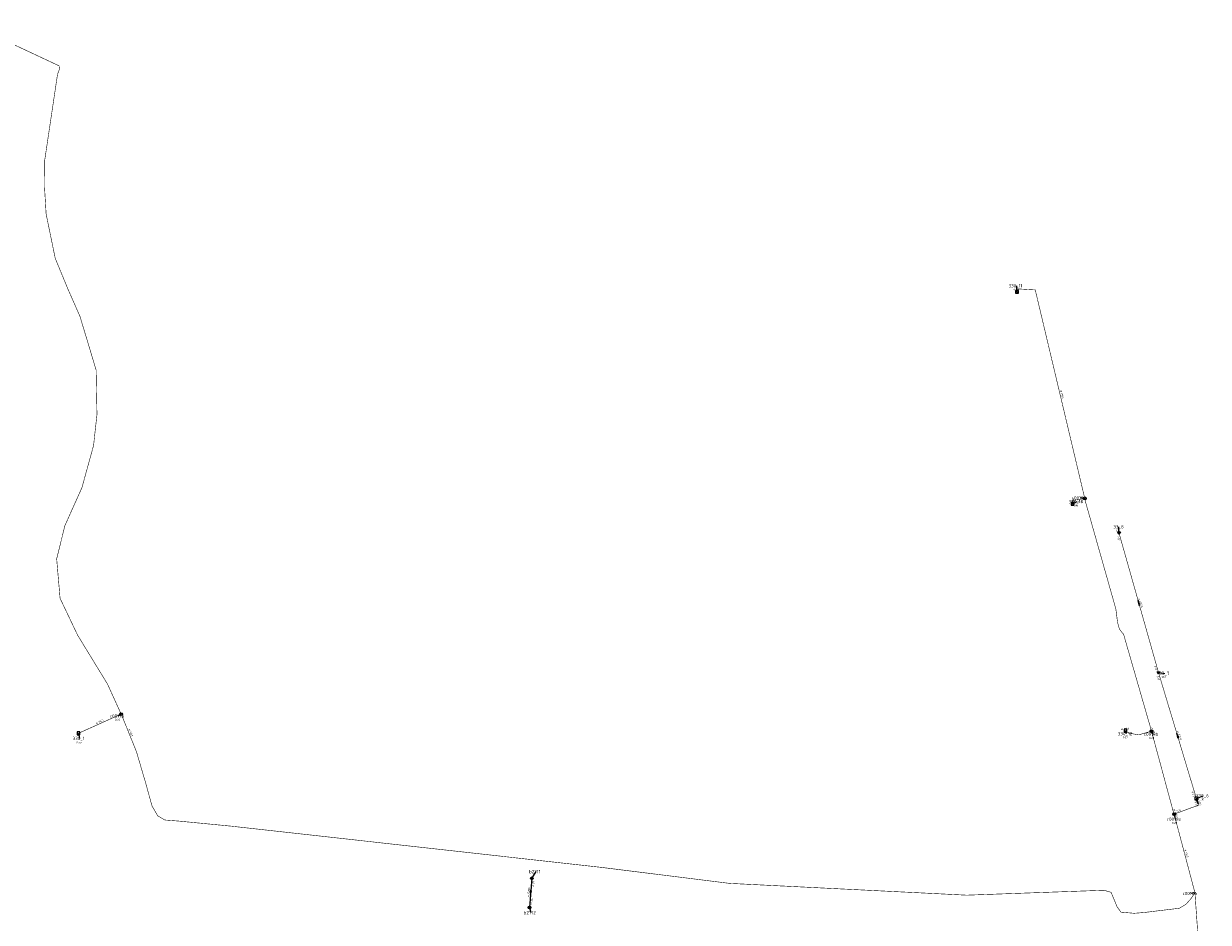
# Model space of a CAD drawing. Header units: metres. Extents: x 249000 to 255300, y 590580 to 596000.
# Tile 58 of 61: x 252944 to 253484, y 594302 to 594712. Entities that reach past the tile are written whole.
import ezdxf
from ezdxf.enums import TextEntityAlignment as Align
from ezdxf.lldxf.tags import DXFTag

# ---------------------------------------------------------------- set-up
doc = ezdxf.new("R2010")
doc.units = ezdxf.units.M
doc.header["$MEASUREMENT"] = 0
doc.linetypes.add('RI-VWA', pattern=[11, 5, -3, 0, -3])
doc.layers.get('0').update_dxf_attribs({"linetype": 'CONTINUOUS'})
for name, color, linetype, lineweight in [('B-WE-RI-DRUK-G', 210, 'RI-PERS', 18), ('B-WE-RI-VWA_TRANSPORTLEIDING-G', 20, 'RI-VWA', 18), ('B-WE-WH-DUIKER-G', 190, 'CONTINUOUS', 25)]:
    doc.layers.add(name, color=color, linetype=linetype, lineweight=lineweight)
for name, color, linetype in [('RIO-AFMETINGEN', 8, 'CONTINUOUS'), ('RIO-AFSCHOT', 7, 'CONTINUOUS'), ('RIO-BOK', 8, 'CONTINUOUS'), ('RIO-KNOOP', 7, 'CONTINUOUS'), ('RIO-KNOOPNAAM', 170, 'CONTINUOUS'), ('RIO-LEADER', 253, 'CONTINUOUS'), ('RIO-MAAIVELD', 104, 'CONTINUOUS')]:
    doc.layers.add(name, color=color, linetype=linetype)
doc.styles.add('RIO-TXT', font='isocp.shx')
tags = doc.linetypes.add('RI-PERS', pattern='A,7,-2,["P",Standard,S=1.8,R=0,X=-0.5,Y=-0.9],-2,7,-2,[102,NLCS.SHX,S=1,R=180,X=0,Y=0],-2', length=22).pattern_tags.tags
tags[6] = DXFTag(74, 10)

# ---------------------------------------------------------------- blocks, each defined once
blk = doc.blocks.new('K_PUN')
blk.add_lwpolyline([(0.5, 0.5), (-0.5, 0.5), (-0.5, -0.5), (0.5, -0.5)], close=True)
blk.add_solid([(-0.5, -0.5), (0.5, 0.5), (0.5, -0.5)])
at = {"style": 'RIO-TXT', "flags": 1}
blk.add_attdef('RIOLERINGSGEBIED', text='', height=1, dxfattribs=at).set_placement((0, 0), align=Align.CENTER)
blk.add_attdef('KNOOPNAAM', text='', height=1, dxfattribs=at).set_placement((0, 0), align=Align.TOP_CENTER)
blk = doc.blocks.new('K_IPD')
blk.add_lwpolyline([(-0.496027, 0.307994), (0.503973, 0.307994), (0.003973, -0.558031)], close=True)
blk.add_solid([(-0.496027, 0.307994), (0.503973, 0.307994), (0.003973, -0.558031)])
at = {"style": 'RIO-TXT', "flags": 1}
blk.add_attdef('RIOLERINGSGEBIED', text='', height=1, dxfattribs=at).set_placement((0, 0), align=Align.CENTER)
blk.add_attdef('KNOOPNAAM', text='', height=1, dxfattribs=at).set_placement((0, 0), align=Align.TOP_CENTER)
blk = doc.blocks.new('K_IPG')
blk.add_circle((0, 0), 0.5)
for points in [[(0, 0), (-0.5, 0), (-0.433013, 0.25)], [(0, 0), (-0.433013, -0.25), (-0.5, 0)], [(0, 0), (-0.433013, 0.25), (-0.25, 0.433013)], [(0, 0), (-0.25, -0.433013), (-0.433013, -0.25)], [(0, 0), (-0.25, 0.433013), (0, 0.5)], [(0, 0), (0, -0.5), (-0.25, -0.433013)], [(0, 0), (0, 0.5), (0.25, 0.433013)], [(0, 0), (0.25, 0.433013), (0.433013, 0.25)], [(0, 0), (0.433013, 0.25), (0.5, 0)], [(0, 0), (0.5, 0), (0.433013, -0.25)], [(0, 0), (0.433013, -0.25), (0.25, -0.433013)], [(0, 0), (0.25, -0.433013), (0, -0.5)]]:
    blk.add_solid(points)
at = {"style": 'RIO-TXT', "flags": 1}
blk.add_attdef('RIOLERINGSGEBIED', text='', height=1, dxfattribs=at).set_placement((0, 0), align=Align.CENTER)
blk.add_attdef('KNOOPNAAM', text='', height=1, dxfattribs=at).set_placement((0, 0), align=Align.TOP_CENTER)
blk = doc.blocks.new('K_TEE')
for p, q in [((-0.15, 0.25), (0.15, 0.25)), ((0, -0.25), (0, 0.25))]:
    blk.add_line(p, q)
blk.add_circle((0, 0), 0.5)
at = {"style": 'RIO-TXT', "flags": 1}
blk.add_attdef('RIOLERINGSGEBIED', text='', height=1, dxfattribs=at).set_placement((0, 0), align=Align.CENTER)
blk.add_attdef('KNOOPNAAM', text='', height=1, dxfattribs=at).set_placement((0, 0), align=Align.TOP_CENTER)
blk = doc.blocks.new('K_FIC')
blk.add_circle((0, 0), 0.0625)
at = {"style": 'RIO-TXT', "flags": 1}
blk.add_attdef('RIOLERINGSGEBIED', text='', height=1, dxfattribs=at).set_placement((0, 0), align=Align.CENTER)
blk.add_attdef('KNOOPNAAM', text='', height=1, dxfattribs=at).set_placement((0, 0), align=Align.TOP_CENTER)
blk = doc.blocks.new('L_VHR')
blk.add_lwpolyline([(-0.5, 0), (0.5, 0), (-0.5, 0.15), (-0.5, -0.15), (0.5, 0)])

msp = doc.modelspace()

# ---------------------------------------------------------------- linework, layer by layer
at = {"layer": 'B-WE-RI-DRUK-G', "const_width": 0.25}
for points in [[(252913.472, 594711.424), (252932.976, 594705.024), (252960.016, 594692.352), (252960.192, 594690.88), (252959.296, 594688.448), (252953.472, 594649.408), (252953.344, 594637.632), (252954.112, 594624.832), (252958.256, 594604.672), (252963.968, 594590.848), (252969.52, 594578.24), (252976.896, 594553.792), (252977.28, 594533.504), (252975.728, 594519.424), (252970.432, 594500.224), (252962.656, 594482.88), (252958.912, 594467.776), (252960.464, 594449.792), (252968.48, 594432.96), (252982.064, 594410.752), (252987.888, 594397.952), (252988.336, 594397.056)], [(253427.488, 594495.232), (253404.912, 594590.272), (253396.384, 594590.784), (253396.576, 594589.376)], [(253421.936, 594492.8), (253421.632, 594494.336), (253427.488, 594495.232)], [(253457.904, 594389.248), (253457.888, 594389.312), (253445.184, 594433.344), (253443.28, 594435.712), (253442.416, 594438.848), (253441.648, 594444.928), (253427.84, 594493.632), (253427.488, 594495.232)], [(252968.816, 594388.288), (252988.336, 594397.056)], [(252988.336, 594397.056), (252995.264, 594379.968), (252999.408, 594365.888), (253002.384, 594355.136), (253004.976, 594350.72), (253008.192, 594348.8), (253014.8, 594348.288), (253038.608, 594345.984), (253207.056, 594327.232), (253265.536, 594319.936), (253373.696, 594314.56), (253436.256, 594316.8), (253439.488, 594315.84), (253442.208, 594309.248), (253444.016, 594306.816), (253450.032, 594306.304), (253454.752, 594306.688), (253470.592, 594308.608), (253473.584, 594310.4), (253475.776, 594312.832), (253477.696, 594315.648)], [(253446.016, 594389.504), (253445.424, 594389.44), (253445.424, 594388.8), (253451.984, 594387.584), (253457.904, 594389.248)], [(253468.192, 594351.488), (253467.856, 594352.448), (253457.904, 594389.248)], [(253477.696, 594315.648), (253468.192, 594351.488)], [(253477.696, 594315.648), (253481.728, 594257.6), (253328.032, 594255.936), (253293.632, 594244.864), (253293.2, 594239.232)]]:
    msp.add_lwpolyline(points, dxfattribs=at)
at = {"layer": 'B-WE-RI-VWA_TRANSPORTLEIDING-G', "const_width": 0.25}
for points in [[(253461.088, 594415.936), (253443.056, 594479.616)], [(253478.336, 594358.656), (253461.088, 594415.936)], [(253478.336, 594358.656), (253479.392, 594355.584), (253468.192, 594351.488)]]:
    msp.add_lwpolyline(points, dxfattribs=at)
at = {"layer": 'B-WE-WH-DUIKER-G'}
msp.add_lwpolyline([(253175.424, 594322.24), (253174.416, 594308.928)], dxfattribs=at)
at = {"layer": 'RIO-LEADER'}
for p, q in [((253396.58, 594589.4), (253396.5797, 594592.175)), ((253421.94, 594492.81), (253423.9835, 594493.8704)), ((253427.49, 594495.22), (253425.4466, 594495.559)), ((253443.05, 594479.59), (253443.0497, 594482.365)), ((253461.08, 594415.96), (253463.9695, 594415.6082)), ((252988.33, 594397.06), (252986.9969, 594396.1699)), ((253446.02, 594389.51), (253446.38, 594388.1665)), ((252968.82, 594388.27), (252969.3535, 594385.9416)), ((253457.91, 594389.23), (253458.27, 594387.8865)), ((253478.34, 594358.65), (253481.3683, 594359.884)), ((253468.19, 594351.5), (253468.7235, 594349.1716)), ((253175.43, 594322.22), (253177.4064, 594325.2758)), ((253477.7, 594315.67), (253475.9034, 594315.3318)), ((253174.42, 594308.94), (253174.9535, 594306.6116))]:
    msp.add_line(p, q, dxfattribs=at)

# ---------------------------------------------------------------- block references
at = {"layer": 'RIO-AFSCHOT', "xscale": 2, "yscale": 2, "zscale": 2}
for p, rotation in [((253452.065, 594447.775), 105.8279), ((253469.71, 594387.305), 106.7681), ((253478.865, 594357.11), 288.8319), ((253174.925, 594315.58), 265.6422)]:
    msp.add_blockref('L_VHR', p, dxfattribs=dict(at, rotation=rotation))
at = {"layer": 'RIO-KNOOP', "xscale": 1.25, "yscale": 1.25, "zscale": 1.25}
for name, p in [('K_PUN', (253396.576, 594589.376)), ('K_PUN', (253421.936, 594492.8)), ('K_TEE', (253427.488, 594495.232)), ('K_IPD', (253443.056, 594479.616)), ('K_IPD', (253461.088, 594415.936)), ('K_TEE', (252988.336, 594397.056)), ('K_PUN', (253446.016, 594389.504)), ('K_TEE', (253457.904, 594389.248)), ('K_PUN', (252968.816, 594388.288)), ('K_PUN', (253478.336, 594358.656)), ('K_TEE', (253468.192, 594351.488)), ('K_IPG', (253175.424, 594322.24)), ('K_FIC', (253477.696, 594315.648)), ('K_IPG', (253174.416, 594308.928))]:
    msp.add_blockref(name, p, dxfattribs=at)

# ---------------------------------------------------------------- texts
at = {"layer": 'RIO-AFMETINGEN', "style": 'RIO-TXT'}
for s, rotation, p in [('ø H63', 283.3712, (253416.2438, 594544.4208)), ('ø H63', 281.3179, (253421.8589, 594495.2524)), ('ø P200', 285.8279, (253451.9535, 594449.7081)), ('ø H63', 24.2509, (252976.9334, 594392.3641)), ('ø H63', 292.1316, (252991.5646, 594390.1787)), ('ø H63', 4.8435, (253444.0768, 594389.7459)), ('ø H63', 288.4422, (253457.7661, 594390.9233)), ('ø P200', 286.7681, (253469.5648, 594389.2357)), ('ø H50', 288.8319, (253478.7208, 594358.7726)), ('ø H63', 288.7958, (253467.8811, 594353.6477)), ('ø H63', 284.8723, (253472.9263, 594335.2566)), ('ø G250', 85.6422, (253174.3798, 594313.7256))]:
    msp.add_text(s, height=0.9, rotation=rotation, dxfattribs=at).set_placement(p)
at = {"layer": 'RIO-BOK', "style": 'RIO-TXT'}
for s, rotation, p in [('0.07', 285.8279, (253442.1546, 594477.9845)), ('0.17', 285.8279, (253458.9243, 594418.9449)), ('0.17', 286.7681, (253460.2111, 594414.34)), ('0.27', 286.7681, (253476.1317, 594361.5985)), ('0.27', 288.8319, (253477.53, 594356.9997)), ('0.17', 199.9688, (253470.9992, 594353.9012)), ('-1.31', 85.6422, (253176.417, 594318.1336)), ('-1.34', 85.6422, (253175.8141, 594310.1383))]:
    msp.add_text(s, height=0.9, rotation=rotation, dxfattribs=at).set_placement(p)
at = {"layer": 'RIO-KNOOPNAAM', "style": 'RIO-TXT'}
for s, p in [('330_11', (253392.7547, 594591.425)), ('330_10', (253420.1585, 594493.1204)), ('c0018d', (253421.6216, 594494.809)), ('33_8', (253440.4997, 594481.615)), ('33_7', (253461.4195, 594414.8582)), ('c0017a', (252983.1719, 594395.4199)), ('330_1', (252966.166, 594385.1916)), ('330_12', (253442.555, 594387.4165)), ('c0018b', (253454.445, 594387.1365)), ('330_6', (253478.1808, 594359.134)), ('c0018e', (253464.8985, 594348.4216)), ('b2711', (253174.2189, 594324.5258)), ('c0018a', (253472.0784, 594314.5818)), ('b2712', (253171.766, 594305.8616))]:
    msp.add_text(s, height=1.5, dxfattribs=at).set_placement(p)
at = {"layer": 'RIO-MAAIVELD', "style": 'RIO-TXT'}
for s, p in [('0.89', (253395.0497, 594590.025)), ('1.16', (253422.4535, 594491.7204)), ('0.52', (253423.9166, 594493.409)), ('1.10', (253441.5197, 594480.215)), ('1.10', (253462.4395, 594413.4582)), ('0.20', (252985.4669, 594394.0199)), ('0.55', (252967.8235, 594383.7916)), ('1.07', (253444.85, 594386.0165)), ('0.20', (253456.74, 594385.7365)), ('1.10', (253479.8383, 594357.734)), ('0.20', (253467.1935, 594347.0216))]:
    msp.add_text(s, height=0.9, dxfattribs=at).set_placement(p)

doc.saveas('drawing.dxf')
